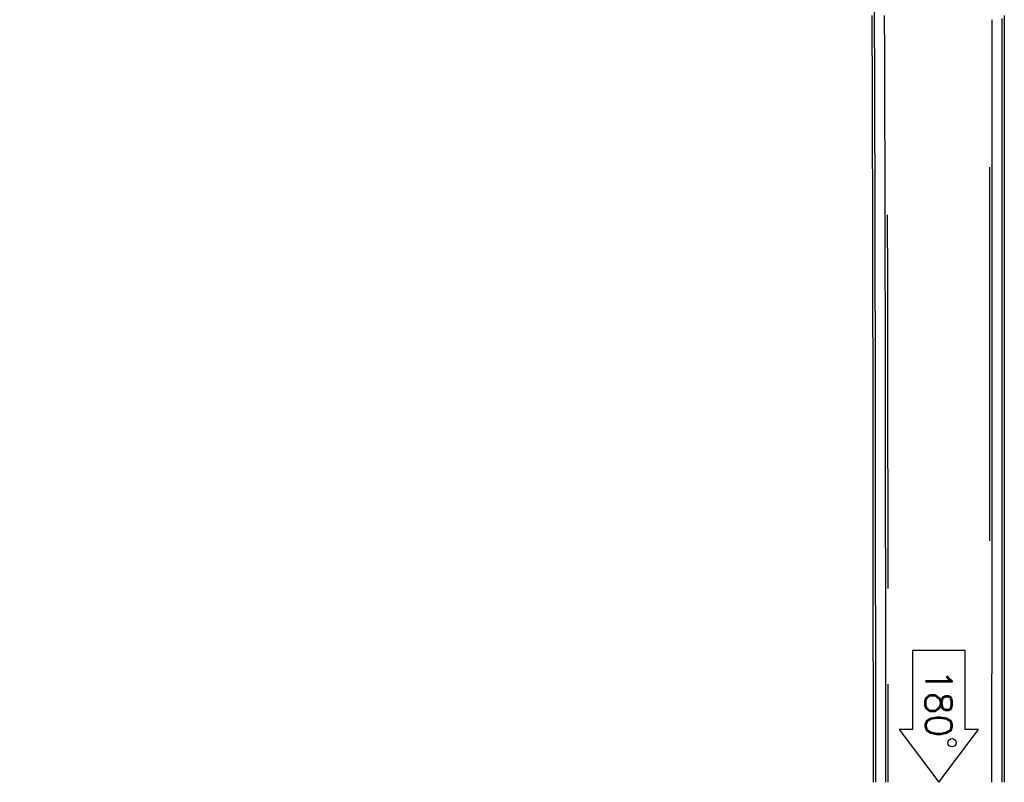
# Model space of a CAD drawing. Header units: metres. Extents: x 209747 to 209830, y 1182430 to 1182564.
# Tile 1 of 256: x 209750 to 209773, y 1182430 to 1182449. Entities that reach past the tile are written whole.
import ezdxf
from ezdxf.enums import TextEntityAlignment as Align

# ---------------------------------------------------------------- set-up
doc = ezdxf.new("R2010")
doc.units = ezdxf.units.M
doc.header["$MEASUREMENT"] = 0
doc.linetypes.add('DGN Style 2', pattern=[15.036391, 9.021834, -6.014556])
doc.layers.get('0').update_dxf_attribs({"color": 254})
doc.styles.add('TSText', font='simplex.shx')

# ---------------------------------------------------------------- blocks, each defined once
blk = doc.blocks.new('*U2')
at = {"color": 40, "linetype": 'Continuous'}
for p, q in [((19.352, -50.169), (19.352, -50.067)), ((22.542, -50.063), (22.542, -50.164)), ((19.353, -50.271), (19.352, -50.169)), ((19.353, -50.372), (19.353, -50.271)), ((19.353, -50.474), (19.353, -50.372)), ((22.542, -50.164), (22.542, -50.266)), ((22.542, -50.266), (22.542, -50.368)), ((22.542, -50.368), (22.542, -50.469)), ((19.354, -50.575), (19.353, -50.474)), ((19.354, -50.677), (19.354, -50.575)), ((22.542, -50.469), (22.542, -50.571)), ((22.542, -50.571), (22.542, -50.672)), ((19.355, -50.778), (19.354, -50.677)), ((19.355, -50.88), (19.355, -50.778)), ((22.542, -50.672), (22.541, -50.774)), ((22.541, -50.774), (22.541, -50.876)), ((19.355, -50.982), (19.355, -50.88)), ((19.356, -51.083), (19.355, -50.982)), ((19.356, -51.185), (19.356, -51.083)), ((22.541, -50.876), (22.541, -50.977)), ((22.541, -50.977), (22.541, -51.079)), ((22.541, -51.079), (22.541, -51.18)), ((19.356, -51.286), (19.356, -51.185)), ((19.357, -51.388), (19.356, -51.286)), ((22.541, -51.18), (22.541, -51.282)), ((22.541, -51.282), (22.541, -51.384)), ((19.357, -51.489), (19.357, -51.388)), ((19.357, -51.591), (19.357, -51.489)), ((22.541, -51.384), (22.541, -51.485)), ((22.541, -51.485), (22.541, -51.587)), ((19.358, -51.693), (19.357, -51.591)), ((19.358, -51.794), (19.358, -51.693)), ((19.358, -51.896), (19.358, -51.794)), ((22.541, -51.587), (22.541, -51.689)), ((22.541, -51.689), (22.541, -51.79)), ((22.541, -51.79), (22.541, -51.892)), ((19.358, -51.997), (19.358, -51.896)), ((19.359, -52.099), (19.358, -51.997)), ((22.541, -51.892), (22.541, -51.993)), ((22.541, -51.993), (22.541, -52.095)), ((19.359, -52.2), (19.359, -52.099)), ((19.359, -52.302), (19.359, -52.2)), ((22.541, -52.095), (22.541, -52.197)), ((22.541, -52.197), (22.541, -52.298)), ((19.36, -52.404), (19.359, -52.302)), ((19.36, -52.505), (19.36, -52.404)), ((19.36, -52.607), (19.36, -52.505)), ((22.541, -52.502), (22.54, -52.603)), ((22.541, -52.298), (22.541, -52.4)), ((22.541, -52.4), (22.541, -52.502)), ((19.361, -52.708), (19.36, -52.607)), ((19.361, -52.81), (19.361, -52.708)), ((22.54, -52.603), (22.54, -52.705)), ((22.54, -52.705), (22.54, -52.806)), ((19.361, -52.911), (19.361, -52.81)), ((19.361, -53.013), (19.361, -52.911)), ((22.54, -52.806), (22.54, -52.908)), ((22.54, -52.908), (22.54, -53.01)), ((19.362, -53.115), (19.361, -53.013)), ((19.362, -53.216), (19.362, -53.115)), ((19.362, -53.318), (19.362, -53.216)), ((22.54, -53.01), (22.54, -53.111)), ((22.54, -53.111), (22.54, -53.213)), ((22.54, -53.213), (22.54, -53.314)), ((19.362, -53.419), (19.362, -53.318)), ((19.363, -53.521), (19.362, -53.419)), ((22.54, -53.314), (22.54, -53.416)), ((22.54, -53.416), (22.54, -53.518)), ((19.363, -53.622), (19.363, -53.521)), ((19.363, -53.724), (19.363, -53.622)), ((22.54, -53.518), (22.54, -53.619)), ((22.54, -53.619), (22.54, -53.721)), ((19.364, -53.826), (19.363, -53.724)), ((19.364, -53.927), (19.364, -53.826)), ((19.364, -54.029), (19.364, -53.927)), ((22.54, -53.721), (22.54, -53.823)), ((22.54, -53.823), (22.54, -53.924)), ((22.54, -53.924), (22.54, -54.026)), ((19.364, -54.13), (19.364, -54.029)), ((19.364, -54.232), (19.364, -54.13)), ((22.54, -54.026), (22.54, -54.127)), ((22.54, -54.127), (22.54, -54.229)), ((19.365, -54.333), (19.364, -54.232)), ((19.365, -54.435), (19.365, -54.333)), ((22.54, -54.229), (22.54, -54.331)), ((22.54, -54.331), (22.54, -54.432)), ((19.365, -54.537), (19.365, -54.435)), ((19.365, -54.638), (19.365, -54.537)), ((19.366, -54.74), (19.365, -54.638)), ((22.54, -54.432), (22.54, -54.534)), ((22.54, -54.534), (22.54, -54.635)), ((22.54, -54.635), (22.54, -54.737)), ((19.366, -54.841), (19.366, -54.74)), ((19.366, -54.943), (19.366, -54.841)), ((22.54, -54.737), (22.539, -54.839)), ((22.539, -54.839), (22.539, -54.94)), ((19.366, -55.044), (19.366, -54.943)), ((19.367, -55.146), (19.366, -55.044)), ((22.539, -54.94), (22.539, -55.042)), ((22.539, -55.042), (22.539, -55.143)), ((19.367, -55.248), (19.367, -55.146)), ((19.367, -55.349), (19.367, -55.248)), ((19.367, -55.451), (19.367, -55.349)), ((22.539, -55.143), (22.539, -55.245)), ((22.539, -55.245), (22.539, -55.347)), ((22.539, -55.347), (22.539, -55.448)), ((19.367, -55.552), (19.367, -55.451)), ((19.368, -55.654), (19.367, -55.552)), ((22.539, -55.448), (22.539, -55.55)), ((22.539, -55.55), (22.539, -55.652)), ((19.368, -55.756), (19.368, -55.654)), ((19.368, -55.857), (19.368, -55.756)), ((22.539, -55.652), (22.539, -55.753)), ((22.539, -55.753), (22.539, -55.855)), ((19.368, -55.959), (19.368, -55.857)), ((19.368, -56.06), (19.368, -55.959)), ((19.369, -56.162), (19.368, -56.06)), ((22.539, -55.855), (22.539, -55.956)), ((22.539, -55.956), (22.539, -56.058)), ((22.539, -56.058), (22.539, -56.16)), ((19.369, -56.263), (19.369, -56.162)), ((19.369, -56.365), (19.369, -56.263)), ((22.539, -56.16), (22.539, -56.261)), ((22.539, -56.261), (22.539, -56.363)), ((19.369, -56.467), (19.369, -56.365)), ((19.369, -56.568), (19.369, -56.467)), ((22.539, -56.363), (22.539, -56.464)), ((22.539, -56.464), (22.539, -56.566)), ((19.369, -56.67), (19.369, -56.568)), ((19.37, -56.771), (19.369, -56.67)), ((19.37, -56.873), (19.37, -56.771)), ((22.539, -56.566), (22.539, -56.668)), ((22.539, -56.668), (22.539, -56.769)), ((22.539, -56.769), (22.539, -56.871)), ((19.37, -56.975), (19.37, -56.873)), ((19.37, -57.076), (19.37, -56.975)), ((22.539, -56.871), (22.539, -56.972)), ((22.539, -56.972), (22.539, -57.074)), ((19.37, -57.178), (19.37, -57.076)), ((19.371, -57.279), (19.37, -57.178)), ((22.539, -57.074), (22.539, -57.176)), ((22.539, -57.176), (22.539, -57.277)), ((22.539, -57.277), (22.539, -57.379)), ((19.371, -57.381), (19.371, -57.279)), ((19.371, -57.482), (19.371, -57.381)), ((19.371, -57.584), (19.371, -57.482)), ((22.539, -57.379), (22.538, -57.48)), ((22.538, -57.48), (22.538, -57.582)), ((19.371, -57.686), (19.371, -57.584)), ((19.371, -57.787), (19.371, -57.686)), ((22.538, -57.582), (22.538, -57.684)), ((22.538, -57.684), (22.538, -57.785)), ((19.372, -57.889), (19.371, -57.787)), ((19.372, -57.99), (19.372, -57.889)), ((19.372, -58.092), (19.372, -57.99)), ((22.538, -57.785), (22.538, -57.887)), ((22.538, -57.887), (22.538, -57.989)), ((22.538, -57.989), (22.538, -58.09)), ((19.372, -58.194), (19.372, -58.092)), ((19.372, -58.295), (19.372, -58.194)), ((22.538, -58.09), (22.538, -58.192)), ((22.538, -58.192), (22.538, -58.293)), ((19.372, -58.397), (19.372, -58.295)), ((19.372, -58.498), (19.372, -58.397)), ((22.538, -58.293), (22.538, -58.395)), ((22.538, -58.395), (22.538, -58.497)), ((19.373, -58.6), (19.372, -58.498)), ((19.373, -58.702), (19.373, -58.6)), ((19.373, -58.803), (19.373, -58.702)), ((22.538, -58.497), (22.538, -58.598)), ((22.538, -58.598), (22.538, -58.7)), ((22.538, -58.7), (22.538, -58.801)), ((19.373, -58.905), (19.373, -58.803)), ((19.373, -59.006), (19.373, -58.905)), ((22.538, -58.801), (22.538, -58.903)), ((22.538, -58.903), (22.538, -59.005)), ((19.373, -59.108), (19.373, -59.006)), ((19.373, -59.209), (19.373, -59.108)), ((22.538, -59.005), (22.538, -59.106)), ((22.538, -59.106), (22.538, -59.208)), ((19.374, -59.311), (19.373, -59.209)), ((19.374, -59.413), (19.374, -59.311)), ((19.374, -59.514), (19.374, -59.413)), ((22.538, -59.208), (22.538, -59.309)), ((22.538, -59.309), (22.538, -59.411)), ((22.538, -59.411), (22.538, -59.513)), ((19.374, -59.616), (19.374, -59.514)), ((19.374, -59.717), (19.374, -59.616)), ((22.538, -59.513), (22.538, -59.614)), ((22.538, -59.614), (22.538, -59.716)), ((19.374, -59.819), (19.374, -59.717)), ((19.374, -59.921), (19.374, -59.819)), ((22.538, -59.716), (22.538, -59.817)), ((22.538, -59.817), (22.538, -59.919)), ((19.374, -60.022), (19.374, -59.921)), ((19.375, -60.124), (19.374, -60.022)), ((19.375, -60.225), (19.375, -60.124)), ((22.538, -59.919), (22.538, -60.021)), ((22.538, -60.021), (22.538, -60.122)), ((22.538, -60.122), (22.538, -60.224)), ((19.375, -60.327), (19.375, -60.225)), ((19.375, -60.429), (19.375, -60.327)), ((22.538, -60.224), (22.538, -60.326)), ((22.538, -60.326), (22.538, -60.427)), ((19.375, -60.53), (19.375, -60.429)), ((19.375, -60.632), (19.375, -60.53)), ((22.538, -60.427), (22.538, -60.529)), ((22.538, -60.529), (22.538, -60.63)), ((19.375, -60.733), (19.375, -60.632)), ((19.375, -60.835), (19.375, -60.733)), ((19.376, -60.936), (19.375, -60.835)), ((22.538, -60.834), (22.537, -60.935)), ((22.538, -60.63), (22.538, -60.732)), ((22.538, -60.732), (22.538, -60.834)), ((19.376, -61.038), (19.376, -60.936)), ((19.376, -61.14), (19.376, -61.038)), ((22.537, -60.935), (22.537, -61.037)), ((22.537, -61.037), (22.537, -61.138)), ((19.376, -61.241), (19.376, -61.14)), ((19.376, -61.343), (19.376, -61.241)), ((22.537, -61.138), (22.537, -61.24)), ((22.537, -61.24), (22.537, -61.342)), ((19.376, -61.444), (19.376, -61.343)), ((19.376, -61.546), (19.376, -61.444)), ((19.376, -61.648), (19.376, -61.546)), ((22.537, -61.342), (22.537, -61.443)), ((22.537, -61.443), (22.537, -61.545)), ((22.537, -61.545), (22.537, -61.646)), ((19.376, -61.749), (19.376, -61.648)), ((19.376, -61.851), (19.376, -61.749)), ((22.537, -61.646), (22.537, -61.748)), ((22.537, -61.748), (22.537, -61.85)), ((19.377, -61.952), (19.376, -61.851)), ((19.377, -62.054), (19.377, -61.952)), ((22.537, -61.85), (22.537, -61.951)), ((22.537, -61.951), (22.537, -62.053)), ((19.377, -62.156), (19.377, -62.054)), ((19.377, -62.257), (19.377, -62.156)), ((19.377, -62.359), (19.377, -62.257)), ((22.537, -62.053), (22.537, -62.154)), ((22.537, -62.154), (22.537, -62.256)), ((22.537, -62.256), (22.537, -62.358)), ((19.377, -62.46), (19.377, -62.359)), ((19.377, -62.562), (19.377, -62.46)), ((22.537, -62.358), (22.537, -62.459)), ((22.537, -62.459), (22.537, -62.561)), ((19.377, -62.663), (19.377, -62.562)), ((19.377, -62.765), (19.377, -62.663)), ((22.537, -62.561), (22.537, -62.662)), ((22.537, -62.662), (22.537, -62.764)), ((19.377, -62.867), (19.377, -62.765)), ((19.378, -62.968), (19.377, -62.867)), ((19.378, -63.07), (19.378, -62.968)), ((22.537, -62.764), (22.537, -62.866)), ((22.537, -62.866), (22.537, -62.967)), ((22.537, -62.967), (22.537, -63.069)), ((19.378, -63.171), (19.378, -63.07)), ((19.378, -63.273), (19.378, -63.171)), ((22.537, -63.069), (22.537, -63.17)), ((22.537, -63.17), (22.537, -63.272)), ((19.378, -63.375), (19.378, -63.273)), ((19.378, -63.476), (19.378, -63.375)), ((22.537, -63.272), (22.537, -63.374)), ((22.537, -63.374), (22.537, -63.475)), ((19.378, -63.578), (19.378, -63.476)), ((19.378, -63.679), (19.378, -63.578)), ((19.378, -63.781), (19.378, -63.679)), ((22.537, -63.475), (22.537, -63.577)), ((22.537, -63.577), (22.537, -63.678)), ((22.537, -63.678), (22.537, -63.78)), ((19.378, -63.883), (19.378, -63.781)), ((19.378, -63.984), (19.378, -63.883)), ((22.537, -63.78), (22.537, -63.882)), ((22.537, -63.882), (22.537, -63.983)), ((19.378, -64.086), (19.378, -63.984)), ((19.378, -64.187), (19.378, -64.086)), ((22.537, -63.983), (22.537, -64.085)), ((22.537, -64.085), (22.537, -64.186)), ((19.379, -64.289), (19.378, -64.187)), ((19.379, -64.391), (19.379, -64.289)), ((19.379, -64.492), (19.379, -64.391)), ((22.537, -64.186), (22.537, -64.288)), ((22.537, -64.288), (22.537, -64.39)), ((22.537, -64.39), (22.537, -64.491)), ((19.379, -64.594), (19.379, -64.492)), ((19.379, -64.695), (19.379, -64.594)), ((22.537, -64.491), (22.537, -64.593)), ((22.537, -64.593), (22.537, -64.695)), ((19.379, -64.797), (19.379, -64.695)), ((19.379, -64.899), (19.379, -64.797)), ((22.537, -64.695), (22.537, -64.796)), ((22.537, -64.796), (22.537, -64.898)), ((19.379, -65), (19.379, -64.899)), ((19.379, -65.102), (19.379, -65)), ((19.379, -65.203), (19.379, -65.102)), ((22.537, -64.898), (22.537, -64.999)), ((22.537, -64.999), (22.537, -65.101)), ((22.537, -65.101), (22.537, -65.203)), ((19.379, -65.305), (19.379, -65.203)), ((19.379, -65.407), (19.379, -65.305)), ((22.537, -65.203), (22.537, -65.304)), ((22.537, -65.304), (22.537, -65.406)), ((19.379, -65.508), (19.379, -65.407)), ((19.379, -65.61), (19.379, -65.508)), ((22.537, -65.406), (22.537, -65.507)), ((22.537, -65.507), (22.537, -65.609)), ((19.38, -65.711), (19.379, -65.61)), ((19.38, -65.813), (19.38, -65.711)), ((19.38, -65.914), (19.38, -65.813)), ((22.537, -65.609), (22.537, -65.711)), ((22.537, -65.711), (22.537, -65.812)), ((22.537, -65.812), (22.537, -65.914)), ((19.38, -66.016), (19.38, -65.914)), ((19.38, -66.118), (19.38, -66.016)), ((22.537, -65.914), (22.536, -66.015)), ((22.536, -66.015), (22.536, -66.117)), ((19.38, -66.219), (19.38, -66.118)), ((19.38, -66.321), (19.38, -66.219)), ((22.536, -66.117), (22.536, -66.219)), ((22.536, -66.219), (22.536, -66.32)), ((19.38, -66.422), (19.38, -66.321)), ((19.38, -66.524), (19.38, -66.422)), ((19.38, -66.626), (19.38, -66.524)), ((22.536, -66.32), (22.536, -66.422)), ((22.536, -66.422), (22.536, -66.523)), ((22.536, -66.523), (22.536, -66.625)), ((19.38, -66.727), (19.38, -66.626)), ((19.38, -66.829), (19.38, -66.727)), ((22.536, -66.625), (22.536, -66.727)), ((22.536, -66.727), (22.536, -66.828)), ((19.38, -66.93), (19.38, -66.829)), ((19.38, -67.032), (19.38, -66.93)), ((22.536, -66.828), (22.536, -66.93)), ((22.536, -66.93), (22.536, -67.031)), ((19.38, -67.134), (19.38, -67.032)), ((19.38, -67.235), (19.38, -67.134)), ((19.38, -67.337), (19.38, -67.235)), ((22.536, -67.031), (22.536, -67.133)), ((22.536, -67.133), (22.536, -67.235)), ((22.536, -67.235), (22.536, -67.336)), ((19.381, -67.438), (19.38, -67.337)), ((19.381, -67.54), (19.381, -67.438)), ((22.536, -67.336), (22.536, -67.438)), ((22.536, -67.438), (22.536, -67.539)), ((19.381, -67.642), (19.381, -67.54)), ((19.381, -67.743), (19.381, -67.642)), ((22.536, -67.539), (22.536, -67.641)), ((22.536, -67.641), (22.536, -67.743)), ((19.381, -67.845), (19.381, -67.743)), ((19.381, -67.946), (19.381, -67.845)), ((19.381, -68.048), (19.381, -67.946)), ((22.536, -67.743), (22.536, -67.844)), ((22.536, -67.844), (22.536, -67.946)), ((22.536, -67.946), (22.536, -68.047)), ((19.381, -68.15), (19.381, -68.048)), ((19.381, -68.251), (19.381, -68.15)), ((22.536, -68.047), (22.536, -68.149)), ((22.536, -68.149), (22.536, -68.251)), ((19.381, -68.353), (19.381, -68.251)), ((19.381, -68.454), (19.381, -68.353)), ((22.536, -68.251), (22.536, -68.352)), ((22.536, -68.352), (22.536, -68.454)), ((19.381, -68.556), (19.381, -68.454)), ((19.381, -68.58), (19.381, -68.556)), ((22.536, -68.454), (22.536, -68.555)), ((22.536, -68.555), (22.536, -68.58))]:
    blk.add_line(p, q, dxfattribs=at)
at = {"color": 3, "linetype": 'Continuous'}
for p, q in [((19.652, -50.168), (19.652, -50.066)), ((19.653, -50.269), (19.652, -50.168)), ((19.653, -50.371), (19.653, -50.269)), ((19.653, -50.473), (19.653, -50.371)), ((22.242, -50.164), (22.242, -50.266)), ((22.242, -50.266), (22.242, -50.367)), ((22.242, -50.367), (22.242, -50.469)), ((19.654, -50.574), (19.653, -50.473)), ((19.654, -50.676), (19.654, -50.574)), ((22.242, -50.469), (22.242, -50.571)), ((22.242, -50.571), (22.242, -50.672)), ((19.655, -50.777), (19.654, -50.676)), ((19.655, -50.879), (19.655, -50.777)), ((22.242, -50.672), (22.241, -50.774)), ((22.241, -50.774), (22.241, -50.875)), ((19.655, -50.981), (19.655, -50.879)), ((19.656, -51.082), (19.655, -50.981)), ((19.656, -51.184), (19.656, -51.082)), ((22.241, -50.875), (22.241, -50.977)), ((22.241, -50.977), (22.241, -51.079)), ((22.241, -51.079), (22.241, -51.18)), ((19.656, -51.285), (19.656, -51.184)), ((19.657, -51.387), (19.656, -51.285)), ((22.241, -51.18), (22.241, -51.282)), ((22.241, -51.282), (22.241, -51.384)), ((19.657, -51.488), (19.657, -51.387)), ((19.657, -51.59), (19.657, -51.488)), ((22.241, -51.384), (22.241, -51.485)), ((22.241, -51.485), (22.241, -51.587)), ((19.658, -51.692), (19.657, -51.59)), ((19.658, -51.793), (19.658, -51.692)), ((19.658, -51.895), (19.658, -51.793)), ((22.241, -51.587), (22.241, -51.688)), ((22.241, -51.688), (22.241, -51.79)), ((22.241, -51.79), (22.241, -51.892)), ((19.658, -51.996), (19.658, -51.895)), ((19.659, -52.098), (19.658, -51.996)), ((22.241, -51.892), (22.241, -51.993)), ((22.241, -51.993), (22.241, -52.095)), ((19.659, -52.199), (19.659, -52.098)), ((19.659, -52.301), (19.659, -52.199)), ((22.241, -52.095), (22.241, -52.197)), ((22.241, -52.197), (22.241, -52.298)), ((19.66, -52.403), (19.659, -52.301)), ((19.66, -52.504), (19.66, -52.403)), ((19.66, -52.606), (19.66, -52.504)), ((22.241, -52.501), (22.24, -52.603)), ((22.241, -52.298), (22.241, -52.4)), ((22.241, -52.4), (22.241, -52.501)), ((19.661, -52.707), (19.66, -52.606)), ((19.661, -52.809), (19.661, -52.707)), ((22.24, -52.603), (22.24, -52.705)), ((22.24, -52.705), (22.24, -52.806)), ((19.661, -52.911), (19.661, -52.809)), ((19.661, -53.012), (19.661, -52.911)), ((22.24, -52.806), (22.24, -52.908)), ((22.24, -52.908), (22.24, -53.009)), ((19.662, -53.114), (19.661, -53.012)), ((19.662, -53.215), (19.662, -53.114)), ((19.662, -53.317), (19.662, -53.215)), ((22.24, -53.009), (22.24, -53.111)), ((22.24, -53.111), (22.24, -53.213)), ((22.24, -53.213), (22.24, -53.314)), ((19.662, -53.418), (19.662, -53.317)), ((19.663, -53.52), (19.662, -53.418)), ((22.24, -53.314), (22.24, -53.416)), ((22.24, -53.416), (22.24, -53.518)), ((19.663, -53.622), (19.663, -53.52)), ((19.663, -53.723), (19.663, -53.622)), ((22.24, -53.518), (22.24, -53.619)), ((22.24, -53.619), (22.24, -53.721)), ((19.663, -53.825), (19.663, -53.723)), ((19.664, -53.926), (19.663, -53.825)), ((19.664, -54.028), (19.664, -53.926)), ((22.24, -53.721), (22.24, -53.822)), ((22.24, -53.822), (22.24, -53.924)), ((22.24, -53.924), (22.24, -54.026)), ((19.664, -54.13), (19.664, -54.028)), ((19.664, -54.231), (19.664, -54.13)), ((22.24, -54.026), (22.24, -54.127)), ((22.24, -54.127), (22.24, -54.229)), ((19.665, -54.333), (19.664, -54.231)), ((19.665, -54.434), (19.665, -54.333)), ((22.24, -54.229), (22.24, -54.33)), ((22.24, -54.33), (22.24, -54.432)), ((19.665, -54.536), (19.665, -54.434)), ((19.665, -54.638), (19.665, -54.536)), ((19.666, -54.739), (19.665, -54.638)), ((22.24, -54.432), (22.24, -54.534)), ((22.24, -54.534), (22.24, -54.635)), ((22.24, -54.635), (22.24, -54.737)), ((19.666, -54.841), (19.666, -54.739)), ((19.666, -54.942), (19.666, -54.841)), ((22.24, -54.737), (22.239, -54.839)), ((22.239, -54.839), (22.239, -54.94)), ((19.666, -55.044), (19.666, -54.942)), ((19.667, -55.145), (19.666, -55.044)), ((22.239, -54.94), (22.239, -55.042)), ((22.239, -55.042), (22.239, -55.143)), ((19.667, -55.247), (19.667, -55.145)), ((19.667, -55.349), (19.667, -55.247)), ((19.667, -55.45), (19.667, -55.349)), ((22.239, -55.143), (22.239, -55.245)), ((22.239, -55.245), (22.239, -55.347)), ((22.239, -55.347), (22.239, -55.448)), ((19.667, -55.552), (19.667, -55.45)), ((19.668, -55.653), (19.667, -55.552)), ((22.239, -55.448), (22.239, -55.55)), ((22.239, -55.55), (22.239, -55.651)), ((19.668, -55.755), (19.668, -55.653)), ((19.668, -55.857), (19.668, -55.755)), ((22.239, -55.651), (22.239, -55.753)), ((22.239, -55.753), (22.239, -55.855)), ((19.668, -55.958), (19.668, -55.857)), ((19.668, -56.06), (19.668, -55.958)), ((19.669, -56.161), (19.668, -56.06)), ((22.239, -55.855), (22.239, -55.956)), ((22.239, -55.956), (22.239, -56.058)), ((22.239, -56.058), (22.239, -56.159)), ((19.669, -56.263), (19.669, -56.161)), ((19.669, -56.365), (19.669, -56.263)), ((22.239, -56.159), (22.239, -56.261)), ((22.239, -56.261), (22.239, -56.363)), ((19.669, -56.466), (19.669, -56.365)), ((19.669, -56.568), (19.669, -56.466)), ((22.239, -56.363), (22.239, -56.464)), ((22.239, -56.464), (22.239, -56.566)), ((19.669, -56.669), (19.669, -56.568)), ((19.67, -56.771), (19.669, -56.669)), ((19.67, -56.872), (19.67, -56.771)), ((22.239, -56.566), (22.239, -56.668)), ((22.239, -56.668), (22.239, -56.769)), ((22.239, -56.769), (22.239, -56.871)), ((19.67, -56.974), (19.67, -56.872)), ((19.67, -57.076), (19.67, -56.974)), ((22.239, -56.871), (22.239, -56.972)), ((22.239, -56.972), (22.239, -57.074)), ((19.67, -57.177), (19.67, -57.076)), ((19.671, -57.279), (19.67, -57.177)), ((22.239, -57.074), (22.239, -57.176)), ((22.239, -57.176), (22.239, -57.277)), ((22.239, -57.277), (22.239, -57.379)), ((19.671, -57.38), (19.671, -57.279)), ((19.671, -57.482), (19.671, -57.38)), ((19.671, -57.584), (19.671, -57.482)), ((22.239, -57.379), (22.238, -57.48)), ((22.238, -57.48), (22.238, -57.582)), ((19.671, -57.685), (19.671, -57.584)), ((19.671, -57.787), (19.671, -57.685)), ((22.238, -57.582), (22.238, -57.684)), ((22.238, -57.684), (22.238, -57.785)), ((19.672, -57.888), (19.671, -57.787)), ((19.672, -57.99), (19.672, -57.888)), ((19.672, -58.092), (19.672, -57.99)), ((22.238, -57.785), (22.238, -57.887)), ((22.238, -57.887), (22.238, -57.988)), ((22.238, -57.988), (22.238, -58.09)), ((19.672, -58.193), (19.672, -58.092)), ((19.672, -58.295), (19.672, -58.193)), ((22.238, -58.09), (22.238, -58.192)), ((22.238, -58.192), (22.238, -58.293)), ((19.672, -58.396), (19.672, -58.295)), ((19.672, -58.498), (19.672, -58.396)), ((22.238, -58.293), (22.238, -58.395)), ((22.238, -58.395), (22.238, -58.496)), ((19.673, -58.599), (19.672, -58.498)), ((19.673, -58.701), (19.673, -58.599)), ((19.673, -58.803), (19.673, -58.701)), ((22.238, -58.496), (22.238, -58.598)), ((22.238, -58.598), (22.238, -58.7)), ((22.238, -58.7), (22.238, -58.801)), ((19.673, -58.904), (19.673, -58.803)), ((19.673, -59.006), (19.673, -58.904)), ((22.238, -58.801), (22.238, -58.903)), ((22.238, -58.903), (22.238, -59.005)), ((19.673, -59.107), (19.673, -59.006)), ((19.673, -59.209), (19.673, -59.107)), ((22.238, -59.005), (22.238, -59.106)), ((22.238, -59.106), (22.238, -59.208)), ((19.674, -59.311), (19.673, -59.209)), ((19.674, -59.412), (19.674, -59.311)), ((19.674, -59.514), (19.674, -59.412)), ((22.238, -59.208), (22.238, -59.309)), ((22.238, -59.309), (22.238, -59.411)), ((22.238, -59.411), (22.238, -59.513)), ((19.674, -59.615), (19.674, -59.514)), ((19.674, -59.717), (19.674, -59.615)), ((22.238, -59.513), (22.238, -59.614)), ((22.238, -59.614), (22.238, -59.716)), ((19.674, -59.819), (19.674, -59.717)), ((19.674, -59.92), (19.674, -59.819)), ((22.238, -59.716), (22.238, -59.817)), ((22.238, -59.817), (22.238, -59.919)), ((19.674, -60.022), (19.674, -59.92)), ((19.675, -60.123), (19.674, -60.022)), ((19.675, -60.225), (19.675, -60.123)), ((22.238, -59.919), (22.238, -60.021)), ((22.238, -60.021), (22.238, -60.122)), ((22.238, -60.122), (22.238, -60.224)), ((19.675, -60.327), (19.675, -60.225)), ((19.675, -60.428), (19.675, -60.327)), ((22.238, -60.224), (22.238, -60.325)), ((22.238, -60.325), (22.238, -60.427)), ((19.675, -60.53), (19.675, -60.428)), ((19.675, -60.631), (19.675, -60.53)), ((22.238, -60.427), (22.238, -60.529)), ((22.238, -60.529), (22.238, -60.63)), ((19.675, -60.733), (19.675, -60.631)), ((19.675, -60.835), (19.675, -60.733)), ((19.676, -60.936), (19.675, -60.835)), ((22.238, -60.833), (22.237, -60.935)), ((22.238, -60.63), (22.238, -60.732)), ((22.238, -60.732), (22.238, -60.833)), ((19.676, -61.038), (19.676, -60.936)), ((19.676, -61.139), (19.676, -61.038)), ((22.237, -60.935), (22.237, -61.037)), ((22.237, -61.037), (22.237, -61.138)), ((19.676, -61.241), (19.676, -61.139)), ((19.676, -61.342), (19.676, -61.241)), ((22.237, -61.138), (22.237, -61.24)), ((22.237, -61.24), (22.237, -61.341)), ((19.676, -61.444), (19.676, -61.342)), ((19.676, -61.546), (19.676, -61.444)), ((19.676, -61.647), (19.676, -61.546)), ((22.237, -61.341), (22.237, -61.443)), ((22.237, -61.443), (22.237, -61.545)), ((22.237, -61.545), (22.237, -61.646)), ((19.676, -61.749), (19.676, -61.647)), ((19.676, -61.85), (19.676, -61.749)), ((22.237, -61.646), (22.237, -61.748)), ((22.237, -61.748), (22.237, -61.85)), ((19.677, -61.952), (19.676, -61.85)), ((19.677, -62.054), (19.677, -61.952)), ((22.237, -61.85), (22.237, -61.951)), ((22.237, -61.951), (22.237, -62.053)), ((19.677, -62.155), (19.677, -62.054)), ((19.677, -62.257), (19.677, -62.155)), ((19.677, -62.358), (19.677, -62.257)), ((22.237, -62.053), (22.237, -62.154)), ((22.237, -62.154), (22.237, -62.256)), ((22.237, -62.256), (22.237, -62.358)), ((19.677, -62.46), (19.677, -62.358)), ((19.677, -62.562), (19.677, -62.46)), ((22.237, -62.358), (22.237, -62.459)), ((22.237, -62.459), (22.237, -62.561)), ((19.677, -62.663), (19.677, -62.562)), ((19.677, -62.765), (19.677, -62.663)), ((22.237, -62.561), (22.237, -62.662)), ((22.237, -62.662), (22.237, -62.764)), ((19.677, -62.866), (19.677, -62.765)), ((19.678, -62.968), (19.677, -62.866)), ((19.678, -63.07), (19.678, -62.968)), ((22.237, -62.764), (22.237, -62.866)), ((22.237, -62.866), (22.237, -62.967)), ((22.237, -62.967), (22.237, -63.069)), ((19.678, -63.171), (19.678, -63.07)), ((19.678, -63.273), (19.678, -63.171)), ((22.237, -63.069), (22.237, -63.17)), ((22.237, -63.17), (22.237, -63.272)), ((19.678, -63.374), (19.678, -63.273)), ((19.678, -63.476), (19.678, -63.374)), ((22.237, -63.272), (22.237, -63.374)), ((22.237, -63.374), (22.237, -63.475)), ((19.678, -63.578), (19.678, -63.476)), ((19.678, -63.679), (19.678, -63.578)), ((19.678, -63.781), (19.678, -63.679)), ((22.237, -63.475), (22.237, -63.577)), ((22.237, -63.577), (22.237, -63.678)), ((22.237, -63.678), (22.237, -63.78)), ((19.678, -63.882), (19.678, -63.781)), ((19.678, -63.984), (19.678, -63.882)), ((22.237, -63.78), (22.237, -63.882)), ((22.237, -63.882), (22.237, -63.983)), ((19.678, -64.086), (19.678, -63.984)), ((19.678, -64.187), (19.678, -64.086)), ((22.237, -63.983), (22.237, -64.085)), ((22.237, -64.085), (22.237, -64.186)), ((19.679, -64.289), (19.678, -64.187)), ((19.679, -64.39), (19.679, -64.289)), ((19.679, -64.492), (19.679, -64.39)), ((22.237, -64.186), (22.237, -64.288)), ((22.237, -64.288), (22.237, -64.39)), ((22.237, -64.39), (22.237, -64.491)), ((19.679, -64.594), (19.679, -64.492)), ((19.679, -64.695), (19.679, -64.594)), ((22.237, -64.491), (22.237, -64.593)), ((22.237, -64.593), (22.237, -64.694)), ((19.679, -64.797), (19.679, -64.695)), ((19.679, -64.898), (19.679, -64.797)), ((22.237, -64.694), (22.237, -64.796)), ((22.237, -64.796), (22.237, -64.898)), ((19.679, -65), (19.679, -64.898)), ((19.679, -65.102), (19.679, -65)), ((19.679, -65.203), (19.679, -65.102)), ((22.237, -64.898), (22.237, -64.999)), ((22.237, -64.999), (22.237, -65.101)), ((22.237, -65.101), (22.237, -65.202)), ((19.679, -65.305), (19.679, -65.203)), ((19.679, -65.406), (19.679, -65.305)), ((22.237, -65.202), (22.237, -65.304)), ((22.237, -65.304), (22.237, -65.406)), ((19.679, -65.508), (19.679, -65.406)), ((19.679, -65.609), (19.679, -65.508)), ((22.237, -65.406), (22.237, -65.507)), ((22.237, -65.507), (22.237, -65.609)), ((19.68, -65.711), (19.679, -65.609)), ((19.68, -65.813), (19.68, -65.711)), ((19.68, -65.914), (19.68, -65.813)), ((22.237, -65.609), (22.237, -65.71)), ((22.237, -65.71), (22.237, -65.812)), ((22.237, -65.812), (22.237, -65.914)), ((19.68, -66.016), (19.68, -65.914)), ((19.68, -66.117), (19.68, -66.016)), ((22.237, -65.914), (22.236, -66.015)), ((22.236, -66.015), (22.236, -66.117)), ((19.68, -66.219), (19.68, -66.117)), ((19.68, -66.321), (19.68, -66.219)), ((22.236, -66.117), (22.236, -66.219)), ((22.236, -66.219), (22.236, -66.32)), ((19.68, -66.422), (19.68, -66.321)), ((19.68, -66.524), (19.68, -66.422)), ((19.68, -66.625), (19.68, -66.524)), ((22.236, -66.32), (22.236, -66.422)), ((22.236, -66.422), (22.236, -66.523)), ((22.236, -66.523), (22.236, -66.625)), ((19.68, -66.727), (19.68, -66.625)), ((19.68, -66.829), (19.68, -66.727)), ((22.236, -66.625), (22.236, -66.727)), ((22.236, -66.727), (22.236, -66.828)), ((19.68, -66.93), (19.68, -66.829)), ((19.68, -67.032), (19.68, -66.93)), ((22.236, -66.828), (22.236, -66.93)), ((22.236, -66.93), (22.236, -67.031)), ((19.68, -67.133), (19.68, -67.032)), ((19.68, -67.235), (19.68, -67.133)), ((19.68, -67.337), (19.68, -67.235)), ((22.236, -67.031), (22.236, -67.133)), ((22.236, -67.133), (22.236, -67.235)), ((22.236, -67.235), (22.236, -67.336)), ((19.681, -67.438), (19.68, -67.337)), ((19.681, -67.54), (19.681, -67.438)), ((22.236, -67.336), (22.236, -67.438)), ((22.236, -67.438), (22.236, -67.539)), ((19.681, -67.641), (19.681, -67.54)), ((19.681, -67.743), (19.681, -67.641)), ((22.236, -67.539), (22.236, -67.641)), ((22.236, -67.641), (22.236, -67.743)), ((19.681, -67.845), (19.681, -67.743)), ((19.681, -67.946), (19.681, -67.845)), ((19.681, -68.048), (19.681, -67.946)), ((22.236, -67.743), (22.236, -67.844)), ((22.236, -67.844), (22.236, -67.946)), ((22.236, -67.946), (22.236, -68.047)), ((19.681, -68.149), (19.681, -68.048)), ((19.681, -68.251), (19.681, -68.149)), ((22.236, -68.047), (22.236, -68.149)), ((22.236, -68.149), (22.236, -68.251)), ((19.681, -68.353), (19.681, -68.251)), ((19.681, -68.454), (19.681, -68.353)), ((22.236, -68.251), (22.236, -68.352)), ((22.236, -68.352), (22.236, -68.454)), ((19.681, -68.556), (19.681, -68.454)), ((19.681, -68.58), (19.681, -68.556)), ((22.236, -68.454), (22.236, -68.555)), ((22.236, -68.555), (22.236, -68.58))]:
    blk.add_line(p, q, dxfattribs=at)
blk = doc.blocks.new('ATTEMP')
at = {"color": 4, "linetype": 'Continuous'}
for p, q in [((11.118, -65.393), (9.843, -65.393)), ((9.843, -65.393), (9.843, -67.305)), ((11.118, -67.305), (11.118, -65.393)), ((9.843, -67.305), (9.524, -67.305)), ((9.524, -67.305), (10.48, -68.58)), ((10.48, -68.58), (11.436, -67.305)), ((11.436, -67.305), (11.118, -67.305))]:
    blk.add_line(p, q, dxfattribs=at)
at = {"color": 5, "linetype": 'Continuous', "flags": 128}
for points in [[(12.005, -50.136), (12.005, -50.39), (12.005, -50.644), (12.005, -50.898), (12.005, -51.152), (12.005, -51.406), (12.005, -51.66), (12.005, -51.914), (12.005, -52.168), (12.005, -52.422), (12.005, -52.676), (12.005, -52.93), (12.005, -53.184), (12.005, -53.438), (12.005, -53.692), (12.005, -53.946), (12.005, -54.2), (12.005, -54.454), (12.005, -54.708), (12.005, -54.962), (12.005, -55.216), (12.005, -55.47), (12.005, -55.724), (12.005, -55.978), (12.005, -56.232), (12.005, -56.486), (12.005, -56.74), (12.005, -56.994), (12.005, -57.248), (12.005, -57.502), (12.005, -57.756), (12.005, -58.01), (12.005, -58.264), (12.005, -58.518), (12.005, -58.772), (12.005, -59.026), (12.005, -59.28), (12.005, -59.534), (12.005, -59.788), (12.005, -60.042), (12.005, -60.296), (12.005, -60.55), (12.005, -60.804), (12.005, -61.058), (12.005, -61.312), (12.005, -61.566), (12.005, -61.82), (12.005, -62.074), (12.005, -62.328), (12.005, -62.582), (12.005, -62.836), (12.005, -63.09), (12.005, -63.344), (12.005, -63.598), (12.005, -63.852), (12.005, -64.106), (12.005, -64.36), (12.005, -64.614), (12.005, -64.868), (12.005, -65.122), (12.005, -65.376), (12.005, -65.63), (12.005, -65.884), (12.005, -66.138), (12.005, -66.392), (12.005, -66.646), (12.005, -66.9), (12.005, -67.153), (12.005, -67.407), (12.005, -67.661), (12.005, -67.915), (12.005, -68.169), (12.005, -68.423), (12.005, -68.58)], [(8.922, -49.963), (8.922, -50.217), (8.923, -50.47), (8.924, -50.724), (8.925, -50.978), (8.926, -51.232), (8.927, -51.486), (8.928, -51.74), (8.928, -51.993), (8.929, -52.247), (8.93, -52.501), (8.931, -52.755), (8.931, -53.009), (8.932, -53.263), (8.933, -53.517), (8.933, -53.77), (8.934, -54.024), (8.935, -54.278), (8.935, -54.532), (8.936, -54.786), (8.936, -55.04), (8.937, -55.294), (8.937, -55.548), (8.938, -55.802), (8.938, -56.055), (8.939, -56.309), (8.939, -56.563), (8.94, -56.817), (8.94, -57.071), (8.941, -57.325), (8.941, -57.579), (8.941, -57.833), (8.942, -58.087), (8.942, -58.341), (8.943, -58.595), (8.943, -58.848), (8.943, -59.102), (8.944, -59.356), (8.944, -59.61), (8.944, -59.864), (8.945, -60.118), (8.945, -60.372), (8.945, -60.626), (8.945, -60.88), (8.946, -61.134), (8.946, -61.388), (8.946, -61.642), (8.947, -61.896), (8.947, -62.15), (8.947, -62.404), (8.947, -62.657), (8.947, -62.911), (8.948, -63.165), (8.948, -63.419), (8.948, -63.673), (8.948, -63.927), (8.948, -64.181), (8.949, -64.435), (8.949, -64.689), (8.949, -64.943), (8.949, -65.197), (8.949, -65.451), (8.95, -65.705), (8.95, -65.959), (8.95, -66.213)], [(8.95, -66.213), (8.95, -66.467), (8.95, -66.721), (8.95, -66.975), (8.95, -67.229), (8.951, -67.483), (8.951, -67.737), (8.951, -67.99), (8.951, -68.244), (8.951, -68.498), (8.951, -68.58)]]:
    blk.add_lwpolyline(points, dxfattribs=at)
at = {"color": 1, "linetype": 'DGN Style 2', "flags": 128}
blk.add_lwpolyline([(-11.705, 0.001), (-11.702, 0.261), (-11.692, 0.522), (-11.677, 0.785), (-11.655, 1.047), (-11.626, 1.311), (-11.592, 1.574), (-11.551, 1.837), (-11.503, 2.1), (-11.45, 2.362), (-11.39, 2.624), (-11.324, 2.885), (-11.252, 3.145), (-11.174, 3.403), (-11.089, 3.661), (-10.999, 3.916), (-10.902, 4.17), (-10.799, 4.423), (-10.691, 4.673), (-10.576, 4.921), (-10.455, 5.166), (-10.329, 5.409), (-10.197, 5.649), (-10.059, 5.887), (-9.915, 6.121), (-9.766, 6.352), (-9.611, 6.58), (-9.451, 6.804), (-9.285, 7.025), (-9.114, 7.242), (-8.938, 7.455), (-8.757, 7.664), (-8.571, 7.869), (-8.379, 8.07), (-8.184, 8.266), (-7.983, 8.457), (-7.778, 8.644), (-7.568, 8.826), (-7.354, 9.003), (-7.136, 9.175), (-6.913, 9.342), (-6.687, 9.504), (-6.456, 9.66), (-6.222, 9.811), (-5.985, 9.956), (-5.743, 10.096), (-5.499, 10.23), (-5.251, 10.358), (-5, 10.48), (-4.747, 10.596), (-4.49, 10.706), (-4.231, 10.81), (-3.97, 10.908), (-3.706, 10.999), (-3.44, 11.085), (-3.171, 11.163), (-2.901, 11.236), (-2.63, 11.302), (-2.356, 11.361), (-2.082, 11.414), (-1.806, 11.46), (-1.529, 11.5), (-1.251, 11.532), (-0.972, 11.559), (-0.693, 11.578), (-0.414, 11.591), (-0.134, 11.597), (0.146, 11.596), (0.426, 11.589), (0.706, 11.575), (0.985, 11.554), (1.264, 11.526), (1.542, 11.492), (1.819, 11.451), (2.096, 11.403), (2.37, 11.349), (2.644, 11.288), (2.916, 11.22), (3.186, 11.146), (3.455, 11.066), (3.721, 10.979), (3.986, 10.885), (4.248, 10.785), (4.507, 10.679), (4.764, 10.567), (5.018, 10.448), (5.27, 10.323), (5.518, 10.193), (5.763, 10.056), (6.004, 9.913), (6.242, 9.765), (6.477, 9.611), (6.707, 9.451), (6.934, 9.286), (7.157, 9.115), (7.375, 8.939), (7.589, 8.758), (7.799, 8.571), (8.004, 8.38), (8.205, 8.183), (8.4, 7.982), (8.591, 7.776), (8.777, 7.566), (8.957, 7.351), (9.133, 7.132), (9.303, 6.909), (9.467, 6.681), (9.626, 6.45), (9.779, 6.215), (9.927, 5.976), (10.069, 5.734), (10.205, 5.488), (10.335, 5.239), (10.458, 4.987), (10.576, 4.733), (10.688, 4.475), (10.793, 4.215), (10.892, 3.952), (10.984, 3.687), (11.07, 3.42), (11.15, 3.151), (11.223, 2.879), (11.289, 2.607), (11.349, 2.332), (11.402, 2.057), (11.448, 1.78), (11.488, 1.502), (11.521, 1.223), (11.547, 0.944), (11.567, 0.663), (11.58, 0.385), (11.591, 0.111), (11.601, -0.163), (11.61, -0.437), (11.618, -0.709), (11.626, -0.981), (11.633, -1.252), (11.639, -1.523), (11.645, -1.793), (11.651, -2.062), (11.655, -2.331), (11.66, -2.599), (11.664, -2.867), (11.668, -3.134), (11.671, -3.4), (11.674, -3.666), (11.677, -3.931), (11.68, -4.196), (11.682, -4.461), (11.684, -4.724), (11.686, -4.988), (11.688, -5.251), (11.689, -5.514), (11.691, -5.776), (11.692, -6.038), (11.693, -6.299), (11.694, -6.56), (11.695, -6.821), (11.696, -7.081), (11.697, -7.342), (11.698, -7.602), (11.698, -7.861), (11.699, -8.121), (11.7, -8.38), (11.7, -8.639), (11.7, -8.897), (11.701, -9.156), (11.701, -9.414), (11.702, -9.672), (11.702, -9.93), (11.702, -10.187), (11.702, -10.445), (11.703, -10.702), (11.703, -10.959), (11.703, -11.216), (11.703, -11.473), (11.703, -11.73), (11.704, -11.986), (11.704, -12.243), (11.704, -12.499), (11.704, -12.755), (11.704, -13.012), (11.704, -13.268), (11.704, -13.523), (11.704, -13.779), (11.704, -14.035), (11.704, -14.291), (11.704, -14.546), (11.705, -14.802), (11.705, -15.057), (11.705, -15.313), (11.705, -15.568), (11.705, -15.823), (11.705, -16.078), (11.705, -16.334), (11.705, -16.589), (11.705, -16.844), (11.705, -17.099), (11.705, -17.354), (11.705, -17.608), (11.705, -17.863), (11.705, -18.118), (11.705, -18.373), (11.705, -18.628), (11.705, -18.882), (11.705, -19.137), (11.705, -19.392), (11.705, -19.646), (11.705, -19.901), (11.705, -20.155), (11.705, -20.41), (11.705, -20.664), (11.705, -20.919), (11.705, -21.173), (11.705, -21.428), (11.705, -21.682), (11.705, -21.936), (11.705, -22.191), (11.705, -22.445), (11.705, -22.699), (11.705, -22.954), (11.705, -23.208), (11.705, -23.462), (11.705, -23.716), (11.705, -23.971), (11.705, -24.225), (11.705, -24.479), (11.705, -24.733), (11.705, -24.988), (11.705, -25.242), (11.705, -25.496), (11.705, -25.75), (11.705, -26.004), (11.705, -26.258), (11.705, -26.513), (11.705, -26.767), (11.705, -27.021), (11.705, -27.275), (11.705, -27.529), (11.705, -27.783), (11.705, -28.037), (11.705, -28.291), (11.705, -28.546), (11.705, -28.8), (11.705, -29.054), (11.705, -29.308), (11.705, -29.562), (11.705, -29.816), (11.705, -30.07), (11.705, -30.324), (11.705, -30.578), (11.705, -30.832), (11.705, -31.086), (11.705, -31.34), (11.705, -31.594), (11.705, -31.848), (11.705, -32.102), (11.705, -32.357), (11.705, -32.611), (11.705, -32.865), (11.705, -33.119), (11.705, -33.373), (11.705, -33.627), (11.705, -33.881), (11.705, -34.135), (11.705, -34.389), (11.705, -34.643), (11.705, -34.897), (11.705, -35.151), (11.705, -35.405), (11.705, -35.659), (11.705, -35.913), (11.705, -36.167), (11.705, -36.421), (11.705, -36.675), (11.705, -36.929), (11.705, -37.183), (11.705, -37.437), (11.705, -37.691), (11.705, -37.945), (11.705, -38.199), (11.705, -38.453), (11.705, -38.707), (11.705, -38.961), (11.705, -39.215), (11.705, -39.469), (11.705, -39.723), (11.705, -39.977), (11.705, -40.231), (11.705, -40.485), (11.705, -40.739), (11.705, -40.993), (11.705, -41.247), (11.705, -41.501), (11.705, -41.755), (11.705, -42.009), (11.705, -42.263), (11.705, -42.517), (11.705, -42.771), (11.705, -43.025), (11.705, -43.279), (11.705, -43.533), (11.705, -43.787), (11.705, -44.041), (11.705, -44.295), (11.705, -44.549), (11.705, -44.803), (11.705, -45.057), (11.705, -45.311), (11.705, -45.565), (11.705, -45.819), (11.705, -46.073), (11.705, -46.327), (11.705, -46.581), (11.705, -46.835), (11.705, -47.089), (11.705, -47.343), (11.705, -47.597), (11.705, -47.851), (11.705, -48.105), (11.705, -48.359), (11.705, -48.613), (11.705, -48.867), (11.705, -49.121), (11.705, -49.375), (11.705, -49.629), (11.705, -49.883), (11.705, -50.136), (11.705, -50.39), (11.705, -50.644), (11.705, -50.898), (11.705, -51.152), (11.705, -51.406), (11.705, -51.66), (11.705, -51.914), (11.705, -52.168), (11.705, -52.422), (11.705, -52.676), (11.705, -52.93), (11.705, -53.184), (11.705, -53.438), (11.705, -53.692), (11.705, -53.946), (11.705, -54.2), (11.705, -54.454), (11.705, -54.708), (11.705, -54.962), (11.705, -55.216), (11.705, -55.47), (11.705, -55.724), (11.705, -55.978), (11.705, -56.232), (11.705, -56.486), (11.705, -56.74), (11.705, -56.994), (11.705, -57.248), (11.705, -57.502), (11.705, -57.756), (11.705, -58.01), (11.705, -58.264), (11.705, -58.518), (11.705, -58.772), (11.705, -59.026), (11.705, -59.28), (11.705, -59.534), (11.705, -59.788), (11.705, -60.042), (11.705, -60.296), (11.705, -60.55), (11.705, -60.804), (11.705, -61.058), (11.705, -61.312), (11.705, -61.566), (11.705, -61.82), (11.705, -62.074), (11.705, -62.328), (11.705, -62.582), (11.705, -62.836), (11.705, -63.09), (11.705, -63.344), (11.705, -63.598), (11.705, -63.852), (11.705, -64.106), (11.705, -64.36), (11.705, -64.614), (11.705, -64.868), (11.705, -65.122), (11.705, -65.376), (11.705, -65.63), (11.705, -65.884), (11.705, -66.138), (11.705, -66.392), (11.705, -66.646), (11.705, -66.9), (11.705, -67.153), (11.705, -67.407), (11.705, -67.661), (11.705, -67.915), (11.705, -68.169), (11.705, -68.423), (11.705, -68.58)], dxfattribs=at)
at = {"color": 6, "linetype": 'DGN Style 2', "flags": 128}
for points in [[(-9.255, -27.61), (-9.255, -27.356), (-9.255, -27.102), (-9.255, -26.848), (-9.255, -26.595), (-9.255, -26.342), (-9.255, -26.09), (-9.255, -25.838), (-9.255, -25.587), (-9.255, -25.337), (-9.255, -25.088), (-9.255, -24.839), (-9.255, -24.591), (-9.255, -24.344), (-9.255, -24.098), (-9.256, -23.852), (-9.256, -23.608), (-9.256, -23.365), (-9.256, -23.123), (-9.256, -22.881), (-9.257, -22.641), (-9.257, -22.402), (-9.258, -22.164), (-9.258, -21.927), (-9.258, -21.691), (-9.259, -21.456), (-9.259, -21.223), (-9.26, -20.99), (-9.26, -20.759), (-9.261, -20.529), (-9.262, -20.3), (-9.262, -20.072), (-9.263, -19.845), (-9.263, -19.62), (-9.264, -19.395), (-9.264, -19.172), (-9.265, -18.951), (-9.265, -18.73), (-9.266, -18.511), (-9.266, -18.293), (-9.266, -18.076), (-9.267, -17.86), (-9.267, -17.646), (-9.266, -17.433), (-9.266, -17.221), (-9.266, -17.011), (-9.265, -16.801), (-9.265, -16.593), (-9.264, -16.387), (-9.263, -16.181), (-9.262, -15.977), (-9.26, -15.774), (-9.259, -15.573), (-9.257, -15.373), (-9.254, -15.174), (-9.252, -14.976), (-9.249, -14.78), (-9.246, -14.585), (-9.242, -14.391), (-9.239, -14.199), (-9.235, -14.008), (-9.23, -13.818), (-9.225, -13.629), (-9.22, -13.442), (-9.214, -13.256), (-9.208, -13.072), (-9.202, -12.889), (-9.195, -12.707), (-9.187, -12.526), (-9.179, -12.347), (-9.171, -12.169), (-9.162, -11.992), (-9.153, -11.817), (-9.143, -11.643), (-9.133, -11.47), (-9.122, -11.299), (-9.111, -11.129), (-9.099, -10.96), (-9.086, -10.793), (-9.073, -10.627), (-9.059, -10.462), (-9.045, -10.298), (-9.03, -10.136), (-9.015, -9.975), (-8.999, -9.816), (-8.983, -9.658), (-8.965, -9.501), (-8.948, -9.345), (-8.929, -9.191), (-8.91, -9.038), (-8.891, -8.887), (-8.871, -8.736), (-8.85, -8.587), (-8.828, -8.44), (-8.806, -8.294), (-8.784, -8.149), (-8.761, -8.005), (-8.737, -7.863), (-8.712, -7.722), (-8.687, -7.582), (-8.661, -7.444), (-8.635, -7.307), (-8.608, -7.172), (-8.58, -7.037), (-8.552, -6.904), (-8.523, -6.773), (-8.494, -6.643), (-8.464, -6.514), (-8.433, -6.386), (-8.402, -6.26), (-8.37, -6.135), (-8.338, -6.012), (-8.305, -5.89), (-8.271, -5.769), (-8.237, -5.65), (-8.203, -5.532), (-8.168, -5.415), (-8.132, -5.3), (-8.096, -5.186), (-8.059, -5.073), (-8.022, -4.962), (-7.984, -4.852), (-7.946, -4.743), (-7.907, -4.636), (-7.868, -4.53), (-7.829, -4.426), (-7.788, -4.323), (-7.748, -4.221), (-7.707, -4.121), (-7.666, -4.022), (-7.624, -3.924), (-7.581, -3.827), (-7.538, -3.729), (-7.493, -3.632), (-7.447, -3.535), (-7.401, -3.438), (-7.353, -3.342), (-7.305, -3.246), (-7.255, -3.151), (-7.205, -3.056), (-7.154, -2.962), (-7.102, -2.869), (-7.049, -2.776), (-6.995, -2.684), (-6.94, -2.593), (-6.884, -2.503), (-6.827, -2.414), (-6.77, -2.326), (-6.711, -2.239), (-6.652, -2.153), (-6.592, -2.069), (-6.531, -1.985), (-6.469, -1.903), (-6.407, -1.822), (-6.344, -1.742), (-6.279, -1.664), (-6.214, -1.587), (-6.149, -1.512), (-6.082, -1.438), (-6.015, -1.365), (-5.947, -1.294), (-5.878, -1.225), (-5.809, -1.157), (-5.739, -1.091), (-5.668, -1.026), (-5.596, -0.964), (-5.523, -0.902), (-5.45, -0.843), (-5.376, -0.785), (-5.301, -0.729), (-5.226, -0.674), (-5.149, -0.621), (-5.072, -0.57), (-4.994, -0.521), (-4.915, -0.473), (-4.836, -0.427), (-4.755, -0.383), (-4.673, -0.34), (-4.591, -0.299), (-4.507, -0.26), (-4.422, -0.223), (-4.336, -0.187), (-4.249, -0.153), (-4.16, -0.121), (-4.07, -0.091), (-3.979, -0.063), (-3.887, -0.037), (-3.793, -0.012), (-3.697, 0.01), (-3.6, 0.031), (-3.502, 0.049), (-3.401, 0.065), (-3.3, 0.079), (-3.196, 0.091), (-3.091, 0.1), (-2.984, 0.107), (-2.875, 0.111), (-2.764, 0.113), (-2.652, 0.112), (-2.537, 0.108), (-2.421, 0.102), (-2.303, 0.092), (-2.184, 0.08), (-2.063, 0.065), (-1.94, 0.046), (-1.815, 0.024), (-1.689, -0.001), (-1.561, -0.03), (-1.432, -0.062), (-1.301, -0.097), (-1.169, -0.137), (-1.036, -0.18), (-0.902, -0.226), (-0.766, -0.277), (-0.629, -0.331), (-0.492, -0.39), (-0.353, -0.452), (-0.214, -0.518), (-0.075, -0.588), (0.066, -0.662), (0.206, -0.741), (0.347, -0.823), (0.489, -0.909), (0.63, -1), (0.771, -1.094), (0.913, -1.193), (1.054, -1.295), (1.195, -1.401), (1.335, -1.512), (1.475, -1.626), (1.614, -1.744), (1.753, -1.866), (1.891, -1.992), (2.028, -2.121), (2.165, -2.254), (2.3, -2.391), (2.434, -2.531), (2.567, -2.675), (2.699, -2.823), (2.83, -2.973), (2.959, -3.127), (3.087, -3.284), (3.214, -3.445), (3.339, -3.608), (3.462, -3.775), (3.584, -3.944), (3.705, -4.116), (3.823, -4.291), (3.941, -4.469), (4.056, -4.649), (4.17, -4.832), (4.282, -5.018), (4.392, -5.206), (4.501, -5.396), (4.608, -5.589), (4.713, -5.783), (4.816, -5.98), (4.918, -6.179), (5.018, -6.38), (5.116, -6.583), (5.212, -6.788), (5.306, -6.995), (5.399, -7.203), (5.49, -7.413), (5.579, -7.625), (5.666, -7.839), (5.752, -8.053), (5.836, -8.27), (5.919, -8.488), (5.999, -8.707), (6.078, -8.927), (6.156, -9.149), (6.231, -9.372), (6.305, -9.596), (6.378, -9.821), (6.449, -10.048), (6.518, -10.275), (6.586, -10.504), (6.653, -10.733), (6.718, -10.963), (6.781, -11.195), (6.843, -11.427), (6.904, -11.66), (6.963, -11.894), (7.021, -12.128), (7.078, -12.363), (7.133, -12.599), (7.187, -12.836), (7.24, -13.073), (7.292, -13.311), (7.342, -13.55), (7.391, -13.789), (7.439, -14.029), (7.486, -14.269), (7.532, -14.51), (7.576, -14.751), (7.62, -14.993), (7.662, -15.235), (7.704, -15.478), (7.744, -15.721), (7.784, -15.964), (7.822, -16.208), (7.86, -16.452), (7.896, -16.697), (7.932, -16.942), (7.967, -17.187), (8.001, -17.433), (8.034, -17.679), (8.066, -17.925), (8.097, -18.171), (8.128, -18.418), (8.158, -18.665), (8.187, -18.912), (8.215, -19.16), (8.243, -19.408), (8.27, -19.656), (8.296, -19.904), (8.322, -20.152), (8.347, -20.401), (8.371, -20.65), (8.395, -20.899), (8.418, -21.148), (8.44, -21.397), (8.462, -21.646), (8.483, -21.896), (8.504, -22.146), (8.524, -22.396), (8.544, -22.646), (8.563, -22.896), (8.582, -23.146), (8.6, -23.397), (8.618, -23.647), (8.635, -23.898), (8.652, -24.149), (8.668, -24.4), (8.684, -24.651), (8.7, -24.902), (8.715, -25.153), (8.73, -25.404), (8.744, -25.656), (8.758, -25.907), (8.771, -26.159), (8.785, -26.41), (8.797, -26.662), (8.81, -26.914), (8.822, -27.166), (8.834, -27.418), (8.845, -27.67), (8.857, -27.922), (8.868, -28.174), (8.878, -28.426), (8.889, -28.678), (8.899, -28.931), (8.909, -29.183), (8.918, -29.435), (8.927, -29.688), (8.936, -29.94), (8.945, -30.193), (8.954, -30.445), (8.962, -30.698), (8.97, -30.951), (8.978, -31.203), (8.986, -31.456), (8.993, -31.709), (9, -31.962), (9.007, -32.215), (9.014, -32.468), (9.021, -32.721), (9.027, -32.974), (9.034, -33.227), (9.04, -33.48), (9.046, -33.733), (9.052, -33.986), (9.057, -34.239), (9.063, -34.492), (9.068, -34.745), (9.073, -34.998), (9.079, -35.252), (9.083, -35.505), (9.088, -35.758), (9.093, -36.011), (9.097, -36.265), (9.102, -36.518), (9.106, -36.771), (9.11, -37.025), (9.114, -37.278), (9.118, -37.531), (9.122, -37.785), (9.126, -38.038), (9.129, -38.292), (9.133, -38.545), (9.136, -38.799), (9.14, -39.052), (9.143, -39.306), (9.146, -39.559), (9.149, -39.813), (9.152, -40.066), (9.155, -40.32), (9.158, -40.573), (9.161, -40.827), (9.163, -41.081), (9.166, -41.334), (9.168, -41.588), (9.171, -41.841), (9.173, -42.095), (9.176, -42.349), (9.178, -42.602), (9.18, -42.856), (9.182, -43.11), (9.184, -43.363), (9.186, -43.617), (9.188, -43.871), (9.19, -44.124), (9.192, -44.378), (9.194, -44.632), (9.195, -44.886), (9.197, -45.139), (9.199, -45.393), (9.2, -45.647), (9.202, -45.901), (9.203, -46.154), (9.205, -46.408), (9.206, -46.662), (9.208, -46.916), (9.209, -47.17), (9.21, -47.423), (9.212, -47.677), (9.213, -47.931), (9.214, -48.185), (9.215, -48.439), (9.216, -48.692), (9.217, -48.946), (9.219, -49.2), (9.22, -49.454), (9.221, -49.708), (9.222, -49.962), (9.222, -50.215), (9.223, -50.469), (9.224, -50.723), (9.225, -50.977), (9.226, -51.231), (9.227, -51.485), (9.228, -51.739), (9.228, -51.992), (9.229, -52.246), (9.23, -52.5), (9.231, -52.754), (9.231, -53.008), (9.232, -53.262), (9.233, -53.516), (9.233, -53.77), (9.234, -54.024), (9.235, -54.277), (9.235, -54.531), (9.236, -54.785), (9.236, -55.039), (9.237, -55.293), (9.237, -55.547), (9.238, -55.801), (9.238, -56.055), (9.239, -56.309), (9.239, -56.563), (9.24, -56.817), (9.24, -57.071), (9.241, -57.324), (9.241, -57.578), (9.241, -57.832), (9.242, -58.086), (9.242, -58.34), (9.243, -58.594), (9.243, -58.848), (9.243, -59.102), (9.244, -59.356), (9.244, -59.61), (9.244, -59.864), (9.245, -60.118), (9.245, -60.372), (9.245, -60.626), (9.245, -60.88), (9.246, -61.133), (9.246, -61.387), (9.246, -61.641), (9.247, -61.895), (9.247, -62.149), (9.247, -62.403), (9.247, -62.657), (9.247, -62.911), (9.248, -63.165), (9.248, -63.419), (9.248, -63.673), (9.248, -63.927), (9.248, -64.181), (9.249, -64.435), (9.249, -64.689), (9.249, -64.943), (9.249, -65.197), (9.249, -65.451), (9.25, -65.705), (9.25, -65.959), (9.25, -66.213)], [(9.25, -66.213), (9.25, -66.467), (9.25, -66.721), (9.25, -66.974), (9.25, -67.228), (9.251, -67.482), (9.251, -67.736), (9.251, -67.99), (9.251, -68.244), (9.251, -68.498), (9.251, -68.58)]]:
    blk.add_lwpolyline(points, dxfattribs=at)
at = {"color": 4}
blk.add_arc((10.799, -67.624), 0.102, 0, 360, dxfattribs=at)
at = {"color": 3, "linetype": 'Continuous'}
blk.add_blockref('*U2', (-10.48, 0), dxfattribs=at)
at = {"color": 4, "linetype": 'Continuous', "lineweight": 0, "style": 'TSText'}
blk.add_text('180', height=0.6375, rotation=270, dxfattribs=at).set_placement((10.48, -66.668), align=Align.MIDDLE_CENTER)

msp = doc.modelspace()

# ---------------------------------------------------------------- block references
at = {"color": 1, "linetype": 'DGN Style 2'}
msp.add_blockref('ATTEMP', (209761.378, 1182499.061), dxfattribs=at)

doc.saveas('drawing.dxf')
